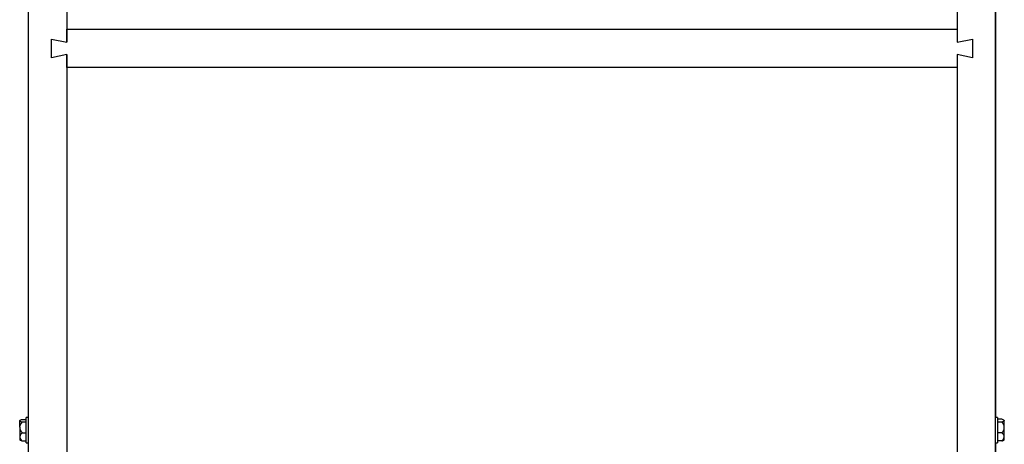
# Model space of a CAD drawing. Extents: x 7 to 118, y 3 to 79.
# Tile 22 of 37: x 47.06 to 63.01, y 22.45 to 29.32. Entities that reach past the tile are written whole.
import ezdxf

# ---------------------------------------------------------------- set-up
doc = ezdxf.new("R2010")
doc.units = 0
doc.layers.add('BODY', color=3, linetype='CONTINUOUS')

msp = doc.modelspace()

# ---------------------------------------------------------------- linework, layer by layer
at = {"layer": 'BODY', "linetype": 'CONTINUOUS'}
for p, q in [((47.207, 6.481), (47.207, 37.981)), ((47.827, 37.981), (47.827, 28.956)), ((62.247, 37.981), (62.247, 28.956)), ((62.867, 6.481), (62.867, 37.981)), ((62.869, 29.477), (62.869, 22.886)), ((47.827, 28.956), (47.827, 29.166)), ((47.827, 29.166), (62.247, 29.166)), ((62.247, 29.166), (62.247, 28.956)), ((47.577, 28.706), (47.577, 29.006)), ((47.577, 29.006), (47.827, 28.956)), ((62.247, 28.956), (62.497, 29.006)), ((62.497, 29.006), (62.497, 28.706)), ((47.827, 28.756), (47.577, 28.706)), ((47.827, 28.546), (47.827, 28.756)), ((47.827, 28.756), (47.827, 15.706)), ((62.497, 28.706), (62.247, 28.756)), ((62.247, 28.756), (62.247, 28.546)), ((62.247, 28.756), (62.247, 15.706)), ((62.247, 28.546), (47.827, 28.546)), ((47.072, 22.843), (47.064, 22.839)), ((47.064, 22.839), (47.064, 22.834)), ((47.064, 22.726), (47.064, 22.834)), ((47.106, 22.855), (47.171, 22.855)), ((47.106, 22.813), (47.171, 22.813)), ((47.207, 22.886), (47.171, 22.886)), ((47.171, 22.634), (47.171, 22.886)), ((62.902, 22.886), (62.867, 22.886)), ((62.902, 22.886), (62.902, 22.477)), ((62.968, 22.857), (62.902, 22.857)), ((62.968, 22.811), (62.902, 22.811)), ((63.01, 22.839), (63.001, 22.844)), ((63.01, 22.839), (63.01, 22.834)), ((63.01, 22.723), (63.01, 22.834)), ((47.064, 22.726), (47.064, 22.573)), ((63.01, 22.571), (63.01, 22.723)), ((47.064, 22.573), (47.064, 22.524)), ((47.064, 22.524), (47.072, 22.519)), ((47.106, 22.639), (47.171, 22.639)), ((47.106, 22.507), (47.171, 22.507)), ((47.171, 22.477), (47.171, 22.634)), ((62.968, 22.635), (62.902, 22.635)), ((62.968, 22.506), (62.902, 22.506)), ((63.001, 22.518), (63.01, 22.524)), ((63.01, 22.524), (63.01, 22.571)), ((47.171, 22.477), (47.207, 22.477)), ((62.867, 22.477), (62.902, 22.477)), ((62.869, 22.477), (62.869, 15.886))]:
    msp.add_line(p, q, dxfattribs=at)
at = {"layer": 'BODY', "linetype": 'CONTINUOUS', "flags": 128}
for points in [[(47.064, 22.834), (47.064, 22.835), (47.07, 22.842), (47.095, 22.852), (47.106, 22.855)], [(63.01, 22.834), (63.01, 22.833), (63.003, 22.825), (62.979, 22.814), (62.968, 22.811)], [(47.072, 22.52), (47.089, 22.512), (47.106, 22.507)], [(62.968, 22.506), (62.979, 22.509), (63.001, 22.519)]]:
    msp.add_lwpolyline(points, dxfattribs=at)
at = {"layer": 'BODY', "linetype": 'CONTINUOUS'}
for centre, radius, start, end in [((47.111, 22.876), 0.0627, 221.4697, 265.6183), ((47.199, 22.715), 0.136, 133.2768, 175.0317), ((62.962, 22.795), 0.0614, 38.4219, 84.5056), ((62.887, 22.718), 0.123, 2.4342, 48.973), ((47.186, 22.732), 0.122, 182.466, 229.2255), ((62.873, 22.735), 0.137, 313.5006, 355.0923), ((47.159, 22.559), 0.0958, 123.2825, 171.6209), ((47.147, 22.579), 0.0829, 184.3089, 240.7877), ((62.929, 22.564), 0.0807, 4.4943, 61.7145), ((62.917, 22.585), 0.0935, 302.5034, 351.2877)]:
    msp.add_arc(centre, radius, start, end, dxfattribs=at)

doc.saveas('drawing.dxf')
